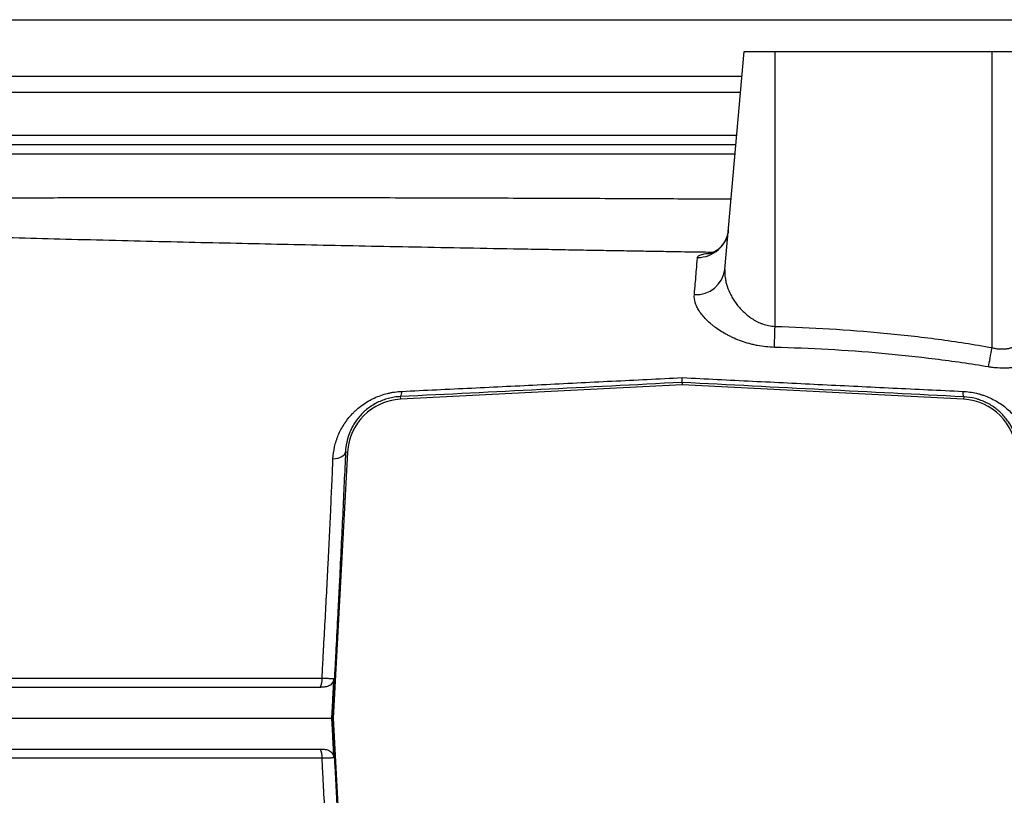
# Model space of a CAD drawing. Header units: millimetres. Extents: x 1936 to 15946, y 2394 to 14725.
# Tile 3 of 24: x 3853 to 5441, y 4271 to 5521. Entities that reach past the tile are written whole.
import ezdxf

# ---------------------------------------------------------------- set-up
doc = ezdxf.new("R2010")
doc.units = ezdxf.units.MM
doc.header["$LTSCALE"] = 5

msp = doc.modelspace()

# ---------------------------------------------------------------- linework, layer by layer
at = {"color": 8, "linetype": 'Continuous', "lineweight": 25}
for p, q in [((3692, 5521.2), (5321.1, 5521.2)), ((5321.1, 5521.2), (6950.2, 5521.2)), ((3456.6, 5404.5), (5015.4, 5404.5)), ((3464, 5319.9), (5008, 5319.9))]:
    msp.add_line(p, q, dxfattribs=at)
at = {"color": 7, "linetype": 'Continuous', "lineweight": 25}
for p, q in [((4990.3, 5118.3), (5021.1, 5469.9)), ((5021.1, 5469.9), (5071.1, 5469.9)), ((5071.1, 5469.9), (5421.1, 5469.9)), ((5071.1, 5026.6), (5071.1, 5469.9)), ((5421.1, 4992.4), (5421.1, 5469.9)), ((5421.1, 5469.9), (5471.1, 5469.9)), ((3454.6, 5429.9), (5017.6, 5429.9)), ((3462.7, 5334.9), (5009.3, 5334.9)), ((3663.4, 5304.9), (5006.6, 5304.9)), ((4921.1, 4932.4), (4467, 4909.1)), ((4921.1, 4936.3), (4921.1, 4932.4)), ((5375.2, 4909.1), (4921.1, 4932.4)), ((4466.7, 4913.5), (4467, 4909.1)), ((5375.4, 4913.1), (5375.2, 4909.1)), ((4381.7, 4824), (4358.6, 4394.9)), ((4378.4, 4824.2), (4381.7, 4824)), ((4356.9, 4394.9), (4358.6, 4394.9)), ((4358.6, 4394.9), (4381.7, 3965.8))]:
    msp.add_line(p, q, dxfattribs=at)
at = {"color": 7, "linetype": 'Continuous', "lineweight": 25, "flags": 128}
for points in [[(5070.1, 4992.8), (5070.2, 4996.1), (5070.3, 4999.8), (5070.4, 5003.8), (5070.5, 5008), (5070.7, 5012.4), (5070.8, 5017), (5070.9, 5021.8), (5071.1, 5026.6)], [(5415.3, 4961.3), (5415.9, 4964.5), (5416.5, 4967.9), (5417.2, 4971.6), (5418, 4975.5), (5418.7, 4979.6), (5419.5, 4983.8), (5420.3, 4988), (5421.1, 4992.4)], [(4358.2, 4812.9), (4362.2, 4813.4), (4366, 4814.2), (4369.4, 4815.3), (4372.4, 4816.7), (4374.8, 4818.3), (4376.6, 4820.1), (4377.8, 4822.1), (4378.4, 4824.2)]]:
    msp.add_lwpolyline(points, dxfattribs=at)
at = {"color": 7, "linetype": 'Continuous', "lineweight": 25}
for centre, radius, start, end in [((4946.6, 5187.4), 49.6, 269.1964, 354.66), ((4943.7, 5124.9), 47, 266.5405, 351.9808), ((4471.6, 4819.2), 90, 92.9425, 176.9135), ((4457.1, 4920.6), 12, 323.3655, 5.9773), ((5389.8, 4920.2), 16, 173.7719, 206.2269), ((5370.6, 4819.2), 90, 3.0865, 87.0575), ((4320.8, 4456.1), 20.1, 326.2663, 9.7299), ((4320.7, 4333.8), 20.1, 350.2737, 33.7167)]:
    msp.add_arc(centre, radius, start, end, dxfattribs=at)
at = {"color": 8, "linetype": 'Continuous', "lineweight": 25}
for points, knots in [([(3664.5, 5232.5), (3685, 5232.7), (3724.6, 5233), (3787, 5233.5), (3847.8, 5233.9), (3904.3, 5234.2), (3955.9, 5234.4), (3991.9, 5234.5), (4015.2, 5234.6), (4026.6, 5234.6), (4037.7, 5234.6), (4048.6, 5234.6), (4059.2, 5234.6), (4109, 5234.6), (4199.8, 5234.6), (4336, 5234.4), (4474.1, 5234.2), (4612.9, 5233.8), (4752.9, 5233.3), (4881.7, 5232.8), (4965, 5232.3), (5000.3, 5232.1)], [0, 0, 0, 0, 0.065561, 0.126525, 0.18289, 0.234658, 0.276411, 0.314604, 0.324019, 0.33319, 0.342116, 0.350799, 0.359237, 0.367431, 0.468511, 0.56673, 0.662089, 0.754588, 0.844227, 0.934095, 1, 1, 1, 1]), ([(4945.9, 5137.7), (4946.3, 5138.7), (4947, 5140.7), (4952.7, 5142.8), (4959.7, 5144.2), (4965.9, 5144.5), (4968.1, 5144.7)], [0, 0, 0, 0, 0.277786, 0.56471, 0.846433, 1, 1, 1, 1])]:
    msp.add_open_spline(points, degree=3, knots=knots, dxfattribs=at)
at = {"color": 7, "linetype": 'Continuous', "lineweight": 25}
for points, knots in [([(4971, 5145.9), (4965.7, 5146), (4944.6, 5146.3), (4912.4, 5146.8), (4875.3, 5147.4), (4843.4, 5148), (4810.9, 5148.5), (4775.4, 5149.1), (4736.5, 5149.8), (4693.9, 5150.6), (4635.7, 5151.6), (4563.8, 5153), (4480.7, 5154.5), (4400.7, 5156.1), (4323.6, 5157.7), (4248.3, 5159.4), (4172.9, 5161), (4095.7, 5162.8), (4016.4, 5164.7), (3937.8, 5166.7), (3860.4, 5168.8), (3785.2, 5170.8), (3710.7, 5173), (3637.7, 5175.2), (3570.5, 5177.3), (3508.8, 5179.4), (3452.5, 5181.3), (3416.7, 5182.6), (3398.8, 5183.3)], [0, 0, 0, 0, 0.008849, 0.035014, 0.053591, 0.070493, 0.0882, 0.107964, 0.12978, 0.153642, 0.179539, 0.228295, 0.275961, 0.32238, 0.367579, 0.411897, 0.457163, 0.504756, 0.554686, 0.606962, 0.656529, 0.707833, 0.759837, 0.812405, 0.865533, 0.910229, 0.955285, 1, 1, 1, 1]), ([(4995.7, 5182.4), (4995.5, 5180.4), (4995.1, 5175.5), (4992.5, 5168.3), (4988.8, 5161.3), (4984.4, 5155.6), (4979.8, 5151.2), (4975.3, 5148.1), (4971.5, 5146), (4968.7, 5144.8), (4966.7, 5144.2), (4966.5, 5144.2), (4966.4, 5144.1)], [0, 0, 0, 0, 0.091593, 0.215243, 0.331771, 0.44199, 0.545801, 0.642757, 0.733544, 0.821077, 0.909638, 1, 1, 1, 1]), ([(4940.9, 5077.9), (4941.2, 5081.5), (4941.5, 5085.1), (4942.1, 5091.8), (4942.4, 5095), (4943.2, 5104.3), (4943.7, 5109.9), (4944.9, 5124.8), (4945.5, 5132.5), (4945.9, 5137.7)], [0, 0, 0, 0, 0.125, 0.125, 0.25, 0.25, 0.5, 0.5, 1, 1, 1, 1]), ([(4990.3, 5118.3), (4989.9, 5113.9), (4990.1, 5109.5), (4991, 5102.7), (4991.4, 5100.5), (4992.5, 5095.9), (4993.1, 5093.6), (4995.4, 5086.6), (4997.4, 5082), (5000.9, 5075.1), (5002.2, 5072.8), (5005.1, 5068.2), (5006.6, 5066), (5011.5, 5059.3), (5015.2, 5055), (5021.5, 5048.8), (5023.7, 5046.8), (5028.4, 5042.9), (5031, 5041.1), (5036.2, 5037.6), (5038.9, 5036), (5043.3, 5033.8), (5044.8, 5033.1), (5047.8, 5031.8), (5049.4, 5031.2), (5054.1, 5029.5), (5057.4, 5028.6), (5064.1, 5027.2), (5067.6, 5026.8), (5071.1, 5026.6)], [0, 0, 0, 0, 0.125, 0.125, 0.1875, 0.1875, 0.25, 0.25, 0.375, 0.375, 0.4375, 0.4375, 0.5, 0.5, 0.625, 0.625, 0.6875, 0.6875, 0.75, 0.75, 0.8125, 0.8125, 0.84375, 0.84375, 0.875, 0.875, 0.9375, 0.9375, 1, 1, 1, 1]), ([(5421.1, 4992.4), (5422.9, 4991.9), (5424.7, 4991.5), (5428.3, 4990.8), (5430.1, 4990.6), (5433.7, 4990.2), (5435.5, 4990.2), (5439.1, 4990.2), (5440.9, 4990.3), (5444.5, 4990.6), (5446.2, 4990.9), (5449.6, 4991.6), (5451.3, 4992), (5456.2, 4993.5), (5459.3, 4994.8), (5463.7, 4997), (5465.1, 4997.8), (5467.9, 4999.5), (5469.2, 5000.4), (5473, 5003.2), (5475.3, 5005.2), (5479.7, 5009.4), (5481.8, 5011.6), (5485.6, 5016.2), (5487.3, 5018.6), (5492.1, 5025.8), (5494.8, 5030.8), (5498.1, 5038.4), (5499.1, 5041), (5500.8, 5046.2), (5501.6, 5048.8), (5503.6, 5056.7), (5504.5, 5061.9), (5505.4, 5072.3), (5505.4, 5077.5), (5505, 5082.6)], [0, 0, 0, 0, 0.03125, 0.03125, 0.0625, 0.0625, 0.09375, 0.09375, 0.125, 0.125, 0.15625, 0.15625, 0.1875, 0.1875, 0.25, 0.25, 0.28125, 0.28125, 0.3125, 0.3125, 0.375, 0.375, 0.4375, 0.4375, 0.5, 0.5, 0.625, 0.625, 0.6875, 0.6875, 0.75, 0.75, 0.875, 0.875, 1, 1, 1, 1]), ([(5070.1, 4992.8), (5060.7, 4993.1), (5051.5, 4994.1), (5040.4, 4996.2), (5038.2, 4996.7), (5033.7, 4997.7), (5031.6, 4998.3), (5025.1, 5000), (5020.9, 5001.3), (5012.8, 5004.2), (5008.9, 5005.8), (5003.2, 5008.3), (5001.3, 5009.2), (4997.7, 5011), (4995.9, 5011.9), (4987.2, 5016.5), (4980.8, 5020.5), (4973.7, 5025.8), (4972.3, 5026.9), (4969.6, 5029), (4968.2, 5030.1), (4964.4, 5033.4), (4962, 5035.7), (4955.5, 5042.4), (4951.8, 5046.9), (4947.4, 5053.8), (4946.1, 5056.1), (4943.9, 5060.6), (4943.1, 5062.8), (4941.1, 5069.4), (4940.5, 5073.7), (4940.9, 5077.9)], [0, 0, 0, 0, 0.125, 0.125, 0.15625, 0.15625, 0.1875, 0.1875, 0.25, 0.25, 0.3125, 0.3125, 0.34375, 0.34375, 0.375, 0.375, 0.5, 0.5, 0.53125, 0.53125, 0.5625, 0.5625, 0.625, 0.625, 0.75, 0.75, 0.8125, 0.8125, 0.875, 0.875, 1, 1, 1, 1]), ([(5548.8, 5044.7), (5549.1, 5039.6), (5548.6, 5034.4), (5546, 5023.9), (5544, 5018.7), (5538.2, 5008.2), (5534.6, 5003), (5526, 4993.2), (5521, 4988.4), (5513.6, 4982.8), (5512.1, 4981.7), (5509, 4979.6), (5507.4, 4978.5), (5502.5, 4975.5), (5499, 4973.6), (5491.7, 4970), (5487.9, 4968.4), (5481.9, 4966.2), (5479.8, 4965.5), (5475.7, 4964.2), (5473.5, 4963.6), (5467.1, 4962), (5462.7, 4961.2), (5455.8, 4960.2), (5453.5, 4959.9), (5448.8, 4959.5), (5446.4, 4959.4), (5439.3, 4959.2), (5434.5, 4959.3), (5427.3, 4959.8), (5424.9, 4960), (5420.1, 4960.6), (5417.7, 4960.9), (5415.3, 4961.3)], [0, 0, 0, 0, 0.125, 0.125, 0.25, 0.25, 0.375, 0.375, 0.5, 0.5, 0.53125, 0.53125, 0.5625, 0.5625, 0.625, 0.625, 0.6875, 0.6875, 0.71875, 0.71875, 0.75, 0.75, 0.8125, 0.8125, 0.84375, 0.84375, 0.875, 0.875, 0.9375, 0.9375, 0.96875, 0.96875, 1, 1, 1, 1]), ([(5071.1, 5026.6), (5100.4, 5025.8), (5129.8, 5024.5), (5188.3, 5021), (5217.5, 5018.7), (5275.9, 5013.2), (5305, 5009.9), (5363.1, 5002.1), (5392.1, 4997.6), (5421.1, 4992.4)], [0, 0, 0, 0, 0.25, 0.25, 0.5, 0.5, 0.75, 0.75, 1, 1, 1, 1]), ([(5415.3, 4961.3), (5386.7, 4966.1), (5358.1, 4970.2), (5300.7, 4977.4), (5272, 4980.5), (5214.4, 4985.6), (5185.6, 4987.6), (5127.9, 4990.9), (5099, 4992.1), (5070.1, 4992.8)], [0, 0, 0, 0, 0.25, 0.25, 0.5, 0.5, 0.75, 0.75, 1, 1, 1, 1]), ([(4469.1, 4921.9), (4506.5, 4923.7), (4544, 4925.5), (4619.2, 4929.1), (4656.9, 4930.9), (4713.5, 4933.7), (4732.4, 4934.7), (4770.2, 4936.5), (4789.1, 4937.5), (4845.9, 4940.3), (4883.7, 4942.2), (4921.5, 4944.1)], [0, 0, 0, 0, 0.25, 0.25, 0.5, 0.5, 0.625, 0.625, 0.75, 0.75, 1, 1, 1, 1]), ([(4921.1, 4936.3), (4921.2, 4936.4), (4921.2, 4937.1), (4921.4, 4939.1), (4921.4, 4939.9), (4921.4, 4941.3), (4921.5, 4941.8), (4921.5, 4942.9), (4921.5, 4943.5), (4921.5, 4944.1)], [0, 0, 0, 0, 0.5, 0.5, 0.75, 0.75, 0.875, 0.875, 1, 1, 1, 1]), ([(4921.5, 4944.1), (4959.2, 4942.2), (4996.9, 4940.3), (5072.4, 4936.5), (5110.1, 4934.7), (5166.7, 4931.9), (5185.6, 4931), (5223.3, 4929.1), (5242.2, 4928.2), (5298.7, 4925.5), (5336.3, 4923.7), (5373.8, 4921.9)], [0, 0, 0, 0, 0.25, 0.25, 0.5, 0.5, 0.625, 0.625, 0.75, 0.75, 1, 1, 1, 1]), ([(4921.1, 4936.3), (4845, 4932.4), (4769, 4928.5), (4617.6, 4920.9), (4542.1, 4917.1), (4466.7, 4913.5)], [0, 0, 0, 0, 0.5, 0.5, 1, 1, 1, 1]), ([(5375.4, 4913.1), (5299.8, 4916.8), (5224.1, 4920.6), (5072.7, 4928.4), (4996.9, 4932.3), (4921.1, 4936.3)], [0, 0, 0, 0, 0.5, 0.5, 1, 1, 1, 1]), ([(4358.2, 4812.9), (4358.5, 4819.6), (4359.4, 4826.1), (4362.2, 4838.9), (4364.2, 4845.2), (4368.1, 4854.4), (4369.5, 4857.5), (4372.7, 4863.5), (4374.4, 4866.4), (4380, 4875), (4384.3, 4880.5), (4390.4, 4886.9), (4391.6, 4888.1), (4394.2, 4890.6), (4395.6, 4891.9), (4399.7, 4895.4), (4402.5, 4897.7), (4408.4, 4901.9), (4411.5, 4904), (4416.3, 4906.8), (4418, 4907.7), (4421.3, 4909.4), (4423, 4910.3), (4431.7, 4914.3), (4438.8, 4916.8), (4448.1, 4919), (4450, 4919.4), (4453.7, 4920.2), (4455.7, 4920.5), (4461.4, 4921.3), (4465.2, 4921.7), (4469.1, 4921.9)], [0, 0, 0, 0, 0.125, 0.125, 0.25, 0.25, 0.3125, 0.3125, 0.375, 0.375, 0.5, 0.5, 0.53125, 0.53125, 0.5625, 0.5625, 0.625, 0.625, 0.6875, 0.6875, 0.71875, 0.71875, 0.75, 0.75, 0.875, 0.875, 0.90625, 0.90625, 0.9375, 0.9375, 1, 1, 1, 1]), ([(4466.7, 4913.5), (4463.5, 4913.3), (4460.3, 4913), (4453.9, 4912), (4450.7, 4911.3), (4444.5, 4909.7), (4441.4, 4908.7), (4435.5, 4906.5), (4432.5, 4905.2), (4424, 4900.9), (4418.9, 4897.6), (4411.9, 4892.2), (4409.6, 4890.2), (4405.4, 4886.2), (4403.4, 4884.2), (4397.8, 4877.8), (4394.6, 4873.4), (4390.4, 4866.5), (4389.1, 4864.1), (4386.7, 4859.3), (4385.7, 4856.9), (4382.8, 4849.5), (4381.3, 4844.6), (4379.2, 4834.5), (4378.6, 4829.4), (4378.4, 4824.2)], [0, 0, 0, 0, 0.0625, 0.0625, 0.125, 0.125, 0.1875, 0.1875, 0.25, 0.25, 0.375, 0.375, 0.4375, 0.4375, 0.5, 0.5, 0.625, 0.625, 0.6875, 0.6875, 0.75, 0.75, 0.875, 0.875, 1, 1, 1, 1]), ([(5373.8, 4921.9), (5381.4, 4921.5), (5388.9, 4920.5), (5398, 4918.3), (5399.8, 4917.8), (5403.5, 4916.7), (5405.3, 4916.2), (5410.6, 4914.3), (5414.1, 4912.9), (5420.8, 4909.9), (5424.1, 4908.2), (5430.5, 4904.6), (5433.6, 4902.6), (5442.4, 4896.3), (5447.8, 4891.7), (5455.1, 4884.1), (5457.5, 4881.5), (5461.8, 4876.1), (5463.8, 4873.3), (5469.5, 4864.8), (5472.7, 4858.9), (5478, 4846.5), (5480.1, 4840.1), (5483, 4827.2), (5483.9, 4820.6), (5484.2, 4813.9)], [0, 0, 0, 0, 0.125, 0.125, 0.15625, 0.15625, 0.1875, 0.1875, 0.25, 0.25, 0.3125, 0.3125, 0.375, 0.375, 0.5, 0.5, 0.5625, 0.5625, 0.625, 0.625, 0.75, 0.75, 0.875, 0.875, 1, 1, 1, 1]), ([(5463.5, 4824.2), (5463.2, 4829.5), (5462.6, 4834.7), (5460.4, 4845), (5458.8, 4850), (5454.8, 4859.9), (5452.4, 4864.7), (5448.1, 4871.6), (5446.6, 4873.9), (5443.3, 4878.3), (5441.5, 4880.5), (5435.9, 4886.8), (5431.7, 4890.6), (5424.7, 4896), (5422.2, 4897.7), (5417.1, 4900.9), (5414.5, 4902.3), (5409, 4905), (5406.1, 4906.3), (5401.7, 4907.9), (5400.2, 4908.4), (5397.2, 4909.4), (5395.6, 4909.8), (5388, 4911.8), (5381.8, 4912.8), (5375.4, 4913.1)], [0, 0, 0, 0, 0.125, 0.125, 0.25, 0.25, 0.375, 0.375, 0.4375, 0.4375, 0.5, 0.5, 0.625, 0.625, 0.6875, 0.6875, 0.75, 0.75, 0.8125, 0.8125, 0.84375, 0.84375, 0.875, 0.875, 1, 1, 1, 1]), ([(4340.6, 4459.5), (4341, 4467.2), (4341.4, 4474.9), (4342, 4486.4), (4342.2, 4490.3), (4342.6, 4498), (4342.8, 4501.8), (4343.9, 4521), (4344.7, 4536.3), (4346.4, 4566.9), (4347.2, 4582.1), (4348.8, 4612.5), (4349.6, 4627.6), (4351.8, 4672.5), (4353.2, 4701.7), (4355.2, 4744.3), (4355.8, 4758.3), (4356.8, 4779.1), (4357.1, 4785.9), (4357.6, 4799.5), (4357.9, 4806.3), (4358.2, 4812.9)], [0, 0, 0, 0, 0.0625, 0.0625, 0.09375, 0.09375, 0.125, 0.125, 0.25, 0.25, 0.375, 0.375, 0.5, 0.5, 0.75, 0.75, 0.875, 0.875, 0.9375, 0.9375, 1, 1, 1, 1]), ([(4378.4, 4824.2), (4377, 4791.9), (4375.4, 4758.5), (4372.2, 4689.6), (4370.5, 4654.2), (4368.2, 4608.5), (4367.7, 4599.3), (4366.8, 4580.9), (4366.3, 4571.6), (4364.9, 4543.9), (4363.9, 4525.4), (4362.7, 4502.1), (4362.4, 4497.5), (4361.9, 4488.2), (4361.7, 4483.5), (4360.9, 4469.5), (4360.4, 4460.2), (4358.9, 4432.2), (4357.9, 4413.6), (4356.9, 4394.9)], [0, 0, 0, 0, 0.25, 0.25, 0.5, 0.5, 0.5625, 0.5625, 0.625, 0.625, 0.75, 0.75, 0.78125, 0.78125, 0.8125, 0.8125, 0.875, 0.875, 1, 1, 1, 1]), ([(2071.2, 4458.7), (2072.4, 4458.7), (2073.6, 4458.7), (2075.9, 4458.7), (2079.4, 4458.7), (2087.9, 4458.7), (2095.4, 4458.8), (2110.9, 4458.8), (2132.5, 4458.8), (2156.3, 4458.8), (2181.1, 4458.8), (2194.1, 4458.8), (2221, 4458.8), (2235, 4458.8), (2264, 4458.8), (2279, 4458.8), (2325.5, 4458.8), (2358.4, 4458.8), (2410.7, 4458.9), (2428.7, 4458.9), (2465.5, 4458.9), (2484.4, 4458.9), (2523.2, 4458.9), (2543, 4458.9), (2583.7, 4458.9), (2604.4, 4458.9), (2646.9, 4458.9), (2668.6, 4458.9), (2712.9, 4458.9), (2735.5, 4458.9), (2804.5, 4459), (2852.2, 4459), (2926.3, 4459), (2951.4, 4459), (2989.8, 4459), (3002.7, 4459), (3028.6, 4459.1), (3041.7, 4459.1), (3107.5, 4459.1), (3161.6, 4459.1), (3245, 4459.2), (3273.2, 4459.2), (3330.2, 4459.2), (3359, 4459.2), (3446.5, 4459.3), (3505.9, 4459.3), (3581.8, 4459.3), (3597.1, 4459.4), (3627.7, 4459.4), (3643.1, 4459.4), (3674, 4459.4), (3689.6, 4459.4), (3713, 4459.4), (3720.8, 4459.4), (3736.4, 4459.5), (3744.2, 4459.4), (3767.8, 4459.4), (3783.6, 4459.4), (3807.3, 4459.4), (3815.2, 4459.4), (3827.1, 4459.4), (3831.1, 4459.4), (3839.1, 4459.4), (3843, 4459.4), (3863, 4459.4), (3879, 4459.4), (3911.1, 4459.5), (3927.2, 4459.5), (3959.6, 4459.4), (3975.8, 4459.4), (4008.4, 4459.4), (4024.8, 4459.4), (4073.9, 4459.5), (4106.8, 4459.5), (4206.1, 4459.5), (4273, 4459.5), (4340.6, 4459.5)], [0, 0, 0, 0, 0.003906, 0.003906, 0.007812, 0.015625, 0.03125, 0.03125, 0.0625, 0.09375, 0.09375, 0.125, 0.125, 0.15625, 0.15625, 0.1875, 0.1875, 0.25, 0.25, 0.28125, 0.28125, 0.3125, 0.3125, 0.34375, 0.34375, 0.375, 0.375, 0.40625, 0.40625, 0.4375, 0.4375, 0.5, 0.5, 0.53125, 0.53125, 0.546875, 0.546875, 0.5625, 0.5625, 0.625, 0.625, 0.65625, 0.65625, 0.6875, 0.6875, 0.75, 0.75, 0.765625, 0.765625, 0.78125, 0.78125, 0.796875, 0.796875, 0.804688, 0.804688, 0.8125, 0.8125, 0.828125, 0.828125, 0.835938, 0.835938, 0.839844, 0.839844, 0.84375, 0.84375, 0.859375, 0.859375, 0.875, 0.875, 0.890625, 0.890625, 0.90625, 0.90625, 0.9375, 0.9375, 1, 1, 1, 1]), ([(4359.8, 4459.1), (4359.7, 4457.8), (4359.5, 4456.7), (4358.8, 4454.4), (4358.3, 4453.3), (4357, 4451.3), (4356.2, 4450.3), (4354.5, 4448.7), (4353.5, 4448), (4351.4, 4446.8), (4350.4, 4446.4), (4348.1, 4445.6), (4346.9, 4445.4), (4343.5, 4444.9), (4341.1, 4444.9), (4338.8, 4444.9)], [0, 0, 0, 0, 0.125, 0.125, 0.25, 0.25, 0.375, 0.375, 0.5, 0.5, 0.625, 0.625, 0.75, 0.75, 1, 1, 1, 1]), ([(4340.6, 4459.5), (4342.9, 4459.4), (4345.1, 4459.3), (4348.3, 4459.2), (4349.3, 4459.2), (4351.2, 4459.2), (4352.1, 4459.1), (4353.8, 4459.1), (4354.6, 4459.1), (4356.1, 4459.1), (4356.7, 4459.1), (4358.4, 4459), (4359.3, 4459), (4359.8, 4459.1)], [0, 0, 0, 0, 0.25, 0.25, 0.375, 0.375, 0.5, 0.5, 0.625, 0.625, 0.75, 0.75, 1, 1, 1, 1]), ([(4356.4, 4394.9), (4356.8, 4403.2), (4357.2, 4411.6), (4357.7, 4419.9), (4358.1, 4428.2), (4358.6, 4436.6), (4359, 4444.9), (4359.3, 4449.6), (4359.5, 4454.3), (4359.8, 4459.1)], [0, 0, 0, 0, 0.00500702, 0.00500702, 0.00500702, 0.01001407, 0.01001407, 0.01001407, 0.0128492, 0.0128492, 0.0128492, 0.0128492]), ([(1936.8, 4444.9), (1940.6, 4444.9), (1982, 4444.9), (2152.4, 4444.9), (2290.4, 4444.9), (2560.5, 4444.9), (2661, 4444.9), (2881.6, 4444.9), (3001.8, 4444.9), (3387.3, 4444.9), (3677.2, 4444.9), (4101, 4444.9), (4219, 4444.9), (4338.8, 4444.9)], [0.5170849, 0.5170849, 0.5170849, 0.5170849, 0.5679608, 0.5679608, 0.624755, 0.624755, 0.6531522, 0.6531522, 0.6815493, 0.6815493, 0.7383435, 0.7383435, 0.7595862, 0.7595862, 0.7595862, 0.7595862]), ([(1936.3, 4394.9), (1942, 4394.9), (1983.3, 4394.9), (2151.5, 4394.9), (2289.6, 4394.9), (2559.8, 4394.9), (2660.3, 4394.9), (2881, 4394.9), (3001.2, 4394.9), (3386.9, 4394.9), (3676.8, 4394.9), (4106.5, 4394.9), (4230.5, 4394.9), (4356.4, 4394.9)], [0.5184517, 0.5184517, 0.5184517, 0.5184517, 0.5679608, 0.5679608, 0.624755, 0.624755, 0.6531522, 0.6531522, 0.6815493, 0.6815493, 0.7383435, 0.7383435, 0.7606372, 0.7606372, 0.7606372, 0.7606372]), ([(4359.8, 4330.8), (4359.5, 4335.5), (4359.3, 4340.2), (4359, 4344.9), (4358.6, 4353.2), (4358.1, 4361.6), (4357.7, 4369.9), (4357.2, 4378.2), (4356.8, 4386.6), (4356.4, 4394.9)], [-0.00283513, -0.00283513, -0.00283513, -0.00283513, 0, 0, 0, 0.00500702, 0.00500702, 0.00500702, 0.01001407, 0.01001407, 0.01001407, 0.01001407]), ([(4356.9, 4394.9), (4357.9, 4376.2), (4358.9, 4357.6), (4360.4, 4329.6), (4360.9, 4320.3), (4361.7, 4306.3), (4361.9, 4301.6), (4362.4, 4292.3), (4362.7, 4287.6), (4363.4, 4273.6), (4363.9, 4264.3), (4364.9, 4245.7), (4365.4, 4236.5), (4366.8, 4208.7), (4367.7, 4190.4), (4369.1, 4163), (4369.5, 4153.9), (4370.4, 4135.9), (4370.9, 4126.9), (4372.2, 4100.3), (4373, 4082.8), (4375.4, 4031.1), (4377, 3997.8), (4378.4, 3965.6)], [0, 0, 0, 0, 0.125, 0.125, 0.1875, 0.1875, 0.21875, 0.21875, 0.25, 0.25, 0.3125, 0.3125, 0.375, 0.375, 0.5, 0.5, 0.5625, 0.5625, 0.625, 0.625, 0.75, 0.75, 1, 1, 1, 1]), ([(1936.8, 4344.9), (1940.6, 4344.9), (1982, 4344.9), (2152.4, 4344.9), (2290.4, 4344.9), (2560.5, 4344.9), (2661, 4344.9), (2881.6, 4344.9), (3001.8, 4344.9), (3387.3, 4344.9), (3677.2, 4344.9), (4101, 4344.9), (4219, 4344.9), (4338.8, 4344.9)], [0.5170849, 0.5170849, 0.5170849, 0.5170849, 0.5679608, 0.5679608, 0.624755, 0.624755, 0.6531522, 0.6531522, 0.6815493, 0.6815493, 0.7383435, 0.7383435, 0.7595872, 0.7595872, 0.7595872, 0.7595872]), ([(4338.8, 4344.9), (4341.1, 4344.9), (4343.5, 4344.9), (4347, 4344.4), (4348.1, 4344.2), (4350.4, 4343.4), (4351.5, 4343), (4353.5, 4341.8), (4354.5, 4341.1), (4356.2, 4339.5), (4357, 4338.5), (4358.3, 4336.5), (4358.8, 4335.4), (4359.5, 4333.2), (4359.7, 4332), (4359.8, 4330.8)], [0, 0, 0, 0, 0.25, 0.25, 0.375, 0.375, 0.5, 0.5, 0.625, 0.625, 0.75, 0.75, 0.875, 0.875, 1, 1, 1, 1]), ([(4340.6, 4330.4), (4306.8, 4330.4), (4273.2, 4330.4), (4206.3, 4330.4), (4173, 4330.3), (4073.8, 4330.3), (4008.4, 4330.4), (3927.5, 4330.3), (3911.4, 4330.3), (3879.2, 4330.3), (3863.2, 4330.4), (3839.2, 4330.4), (3831.3, 4330.4), (3815.4, 4330.4), (3807.5, 4330.4), (3783.7, 4330.4), (3768, 4330.4), (3736.6, 4330.4), (3721, 4330.4), (3689.8, 4330.4), (3674.3, 4330.4), (3628, 4330.4), (3597.4, 4330.4), (3551.9, 4330.5), (3536.8, 4330.5), (3506.7, 4330.5), (3491.7, 4330.5), (3447, 4330.5), (3417.6, 4330.6), (3330.2, 4330.6), (3273.3, 4330.6), (3190, 4330.7), (3162.5, 4330.7), (3121.9, 4330.7), (3108.4, 4330.7), (3081.6, 4330.7), (3068.4, 4330.7), (3028.8, 4330.8), (3002.9, 4330.8), (2951.8, 4330.8), (2926.6, 4330.8), (2877.1, 4330.8), (2852.8, 4330.8), (2805, 4330.8), (2781.5, 4330.8), (2712.5, 4330.9), (2668.3, 4330.9), (2583.6, 4330.9), (2543, 4330.9), (2465.4, 4330.9), (2428.5, 4331), (2358.6, 4331), (2325.6, 4331), (2279.1, 4331), (2264.1, 4331), (2235.1, 4331), (2221.1, 4331), (2194.2, 4331), (2181.2, 4331), (2156.4, 4331), (2132.6, 4331), (2110.9, 4331.1), (2095.4, 4331.1), (2090.4, 4331.1), (2083.1, 4331.1), (2079.4, 4331.1), (2075.3, 4331.1), (2073.6, 4331.1), (2072.4, 4331.1), (2071.8, 4331.1), (2071.2, 4331.1)], [0, 0, 0, 0, 0.03125, 0.03125, 0.0625, 0.0625, 0.125, 0.125, 0.140625, 0.140625, 0.15625, 0.15625, 0.164062, 0.164062, 0.171875, 0.171875, 0.1875, 0.1875, 0.203125, 0.203125, 0.21875, 0.21875, 0.25, 0.25, 0.265625, 0.265625, 0.28125, 0.28125, 0.3125, 0.3125, 0.375, 0.375, 0.40625, 0.40625, 0.421875, 0.421875, 0.4375, 0.4375, 0.46875, 0.46875, 0.5, 0.5, 0.53125, 0.53125, 0.5625, 0.5625, 0.625, 0.625, 0.6875, 0.6875, 0.75, 0.75, 0.8125, 0.8125, 0.84375, 0.84375, 0.875, 0.875, 0.90625, 0.90625, 0.9375, 0.96875, 0.96875, 0.984375, 0.984375, 0.992188, 0.996094, 0.998047, 0.998047, 1, 1, 1, 1]), ([(4359.8, 4330.8), (4359.3, 4330.8), (4358.4, 4330.8), (4356.7, 4330.7), (4356.1, 4330.7), (4354.6, 4330.7), (4353.8, 4330.7), (4352.1, 4330.7), (4351.2, 4330.6), (4349.3, 4330.6), (4348.3, 4330.6), (4345.1, 4330.5), (4342.9, 4330.4), (4340.6, 4330.4)], [0, 0, 0, 0, 0.25, 0.25, 0.375, 0.375, 0.5, 0.5, 0.625, 0.625, 0.75, 0.75, 1, 1, 1, 1]), ([(4358.2, 3976.9), (4357.1, 4003.6), (4355.9, 4031.1), (4353.2, 4087.7), (4351.8, 4116.8), (4350, 4154.1), (4349.6, 4161.6), (4348.8, 4176.7), (4348.4, 4184.3), (4347.2, 4207.1), (4346.4, 4222.3), (4344.8, 4253), (4343.9, 4268.5), (4342.8, 4287.8), (4342.6, 4291.7), (4342.2, 4299.4), (4342, 4303.3), (4341.4, 4314.9), (4341, 4322.6), (4340.6, 4330.4)], [0, 0, 0, 0, 0.25, 0.25, 0.5, 0.5, 0.5625, 0.5625, 0.625, 0.625, 0.75, 0.75, 0.875, 0.875, 0.90625, 0.90625, 0.9375, 0.9375, 1, 1, 1, 1])]:
    msp.add_open_spline(points, degree=3, knots=knots, dxfattribs=at)
for points in [[(4921.1, 4936.3), (4921.1, 4936.3), (4921.1, 4936.3), (4921.1, 4936.3)], [(4356.4, 4394.9), (4356.7, 4394.9), (4356.9, 4394.9), (4356.9, 4394.9)]]:
    msp.add_open_spline(points, degree=3, dxfattribs=at)

doc.saveas('drawing.dxf')
